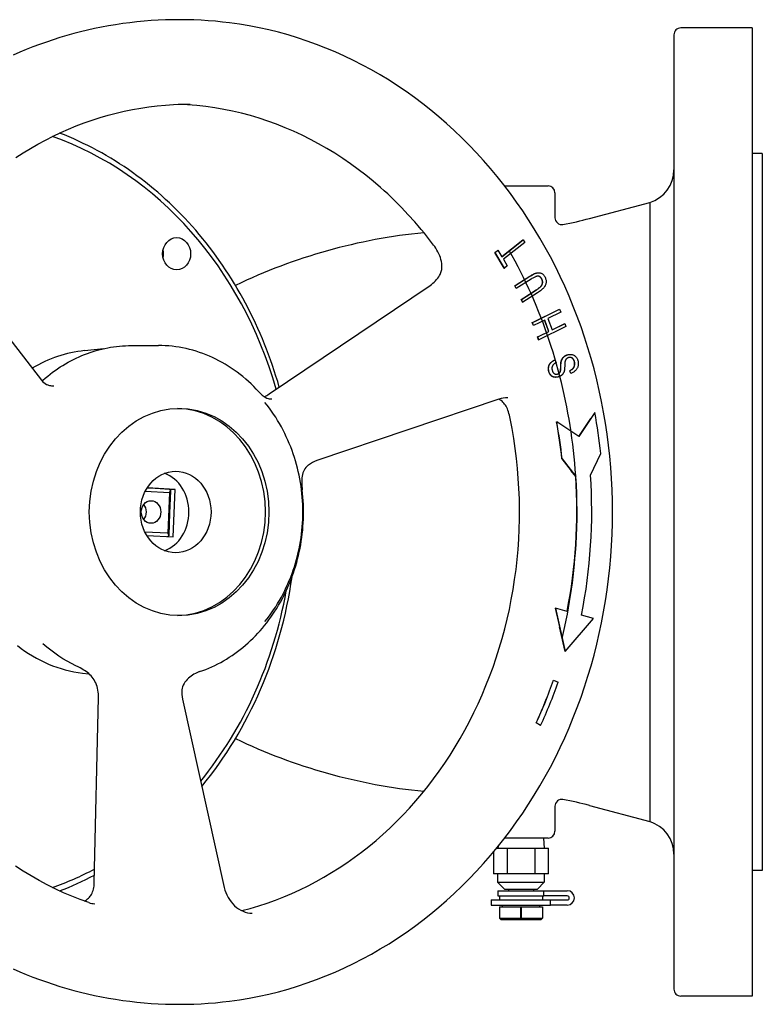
# Model space of a CAD drawing. Header units: millimetres. Extents: x 1072 to 3661, y 438 to 1500.
# Tile 15 of 19: x 1336 to 1554, y 1210 to 1500. Entities that reach past the tile are written whole.
import ezdxf

# ---------------------------------------------------------------- set-up
doc = ezdxf.new("R2010")
doc.units = ezdxf.units.MM
doc.layers.add('DETAIL', color=2, linetype='Continuous')

msp = doc.modelspace()

# ---------------------------------------------------------------- linework, layer by layer
at = {"layer": 'DETAIL'}
for p, q in [((1551.09, 1497.43), (1530.09, 1497.43)), ((1551.09, 1497.43), (1551.09, 1212.43)), ((1528.09, 1495.43), (1528.09, 1214.43)), ((1554.09, 1460.43), (1551.09, 1460.43)), ((1554.09, 1460.43), (1554.09, 1249.43)), ((1478.3, 1450.93), (1491.09, 1450.93)), ((1493.09, 1448.93), (1493.09, 1441.54)), ((1503.29, 1441.34), (1520.98, 1446.08)), ((1520.98, 1446.08), (1520.98, 1263.78)), ((1477.46, 1430.1), (1483.64, 1435.01)), ((1477.47, 1430.07), (1483.76, 1435.07)), ((1483.64, 1435.01), (1483.71, 1435.07)), ((1483.71, 1435.07), (1483.76, 1435.07)), ((1483.76, 1435.07), (1484.22, 1434.31)), ((1475.45, 1431.3), (1476.12, 1431.83)), ((1475.5, 1431.3), (1476.34, 1431.97)), ((1476.12, 1431.83), (1476.29, 1431.97)), ((1476.29, 1431.97), (1476.34, 1431.97)), ((1476.34, 1431.97), (1477.47, 1430.07)), ((1484.22, 1434.31), (1477.92, 1429.31)), ((1313.71, 1430.29), (1342.05, 1393.75)), ((1478.16, 1426.75), (1475.45, 1431.3)), ((1475.45, 1431.3), (1475.5, 1431.3)), ((1478.21, 1426.75), (1475.5, 1431.3)), ((1477.92, 1429.31), (1479.05, 1427.42)), ((1478.16, 1426.75), (1478.21, 1426.75)), ((1479.05, 1427.42), (1478.21, 1426.75)), ((1481.33, 1421.53), (1485.71, 1424.31)), ((1486.09, 1423.5), (1481.71, 1420.72)), ((1481.95, 1421.96), (1485.66, 1424.31)), ((1488.24, 1425.35), (1488.29, 1425.35)), ((1409.02, 1389.67), (1456.41, 1421.65)), ((1481.28, 1421.53), (1481.95, 1421.96)), ((1481.66, 1420.72), (1481.28, 1421.53)), ((1481.28, 1421.53), (1481.33, 1421.53)), ((1481.71, 1420.72), (1481.33, 1421.53)), ((1481.66, 1420.72), (1481.71, 1420.72)), ((1483.24, 1417.52), (1487.62, 1420.29)), ((1483.96, 1418.01), (1487.57, 1420.29)), ((1483.19, 1417.52), (1483.96, 1418.01)), ((1483.57, 1416.71), (1483.19, 1417.52)), ((1483.19, 1417.52), (1483.24, 1417.52)), ((1483.62, 1416.71), (1483.24, 1417.52)), ((1488.01, 1419.49), (1483.62, 1416.71)), ((1483.57, 1416.71), (1483.62, 1416.71)), ((1486.49, 1410.69), (1494.46, 1414.59)), ((1487.15, 1411.03), (1494.23, 1414.5)), ((1494.23, 1414.5), (1494.41, 1414.59)), ((1494.41, 1414.59), (1494.46, 1414.59)), ((1494.46, 1414.59), (1494.78, 1413.74)), ((1494.78, 1413.74), (1491.02, 1411.9)), ((1491.02, 1411.9), (1492.25, 1408.55)), ((1486.44, 1410.69), (1487.15, 1411.03)), ((1486.75, 1409.84), (1486.44, 1410.69)), ((1486.44, 1410.69), (1486.49, 1410.69)), ((1486.8, 1409.84), (1486.49, 1410.69)), ((1486.75, 1409.84), (1486.8, 1409.84)), ((1490.08, 1411.44), (1486.8, 1409.84)), ((1496.32, 1409.54), (1488.35, 1405.63)), ((1491.26, 1408.09), (1490.04, 1411.42)), ((1491.31, 1408.09), (1490.08, 1411.44)), ((1492.25, 1408.55), (1496.01, 1410.39)), ((1492.25, 1408.57), (1495.89, 1410.35)), ((1495.89, 1410.35), (1495.96, 1410.39)), ((1495.96, 1410.39), (1496.01, 1410.39)), ((1496.01, 1410.39), (1496.32, 1409.54)), ((1487.99, 1406.48), (1488.82, 1406.89)), ((1488.3, 1405.63), (1487.99, 1406.48)), ((1487.99, 1406.48), (1488.04, 1406.48)), ((1488.04, 1406.48), (1491.31, 1408.09)), ((1488.35, 1405.63), (1488.04, 1406.48)), ((1488.82, 1406.89), (1491.26, 1408.09)), ((1491.26, 1408.09), (1491.31, 1408.09)), ((1354.69, 1402.44), (1360.4, 1403.04)), ((1368.52, 1403.93), (1376.43, 1403.93)), ((1488.3, 1405.63), (1488.35, 1405.63)), ((1497.58, 1401.33), (1497.63, 1401.33)), ((1493.08, 1399.67), (1493.13, 1399.67)), ((1493.13, 1399.67), (1493.44, 1398.85)), ((1493.31, 1394.57), (1493.36, 1394.57)), ((1497.74, 1395.73), (1497.43, 1396.53)), ((1497.43, 1396.53), (1497.48, 1396.53)), ((1497.79, 1395.73), (1497.48, 1396.53)), ((1497.74, 1395.73), (1497.79, 1395.73)), ((1476.6, 1388.13), (1423.06, 1370.08)), ((1504.84, 1384.22), (1500.17, 1377.12)), ((1504.79, 1384.22), (1503.63, 1382.46)), ((1504.79, 1384.22), (1504.84, 1384.22)), ((1493.56, 1381.46), (1493.61, 1381.46)), ((1500.17, 1377.12), (1493.61, 1381.46)), ((1500.13, 1377.15), (1503.63, 1382.46)), ((1503.54, 1365.77), (1506.59, 1372.17)), ((1495.14, 1370.56), (1497.86, 1367.09)), ((1495.14, 1370.56), (1495.19, 1370.56)), ((1495.19, 1370.56), (1499.25, 1365.38)), ((1499.2, 1365.38), (1497.86, 1367.09)), ((1499.2, 1365.38), (1499.25, 1365.38)), ((1372.57, 1361.02), (1379.7, 1360.65)), ((1374.07, 1361.92), (1373.11, 1361.97)), ((1381.39, 1361.55), (1373.16, 1362.05)), ((1379.67, 1361.58), (1374.07, 1361.92)), ((1379.7, 1360.65), (1379.23, 1348.66)), ((1379.99, 1361.34), (1379.7, 1360.65)), ((1381.39, 1361.55), (1379.71, 1361.55)), ((1379.83, 1354.59), (1380.08, 1361.03)), ((1380.76, 1347.57), (1381.39, 1361.55)), ((1379.56, 1348.15), (1379.83, 1354.59)), ((1379.23, 1348.66), (1372.48, 1349.02)), ((1373.01, 1348.04), (1380.76, 1347.57)), ((1379.23, 1348.66), (1379.46, 1347.91)), ((1493.16, 1326.59), (1494.42, 1321.08)), ((1493.16, 1326.59), (1493.21, 1326.59)), ((1496.7, 1325.66), (1493.21, 1326.59)), ((1493.21, 1326.59), (1496.11, 1313.88)), ((1496.11, 1313.88), (1504.39, 1323.61)), ((1504.39, 1323.61), (1500.9, 1324.54)), ((1496.06, 1313.88), (1494.42, 1321.08)), ((1496.06, 1313.88), (1496.11, 1313.88)), ((1354.13, 1307.49), (1355.99, 1307.29)), ((1492.64, 1305.44), (1492.69, 1305.44)), ((1492.69, 1305.44), (1494.02, 1304.82)), ((1357.56, 1245.75), (1358.84, 1300.34)), ((1383.56, 1299.79), (1395.82, 1244.38)), ((1487.56, 1292.87), (1487.61, 1292.87)), ((1488.83, 1292.09), (1487.56, 1292.87)), ((1488.88, 1292.09), (1487.61, 1292.87)), ((1488.83, 1292.09), (1488.88, 1292.09)), ((1493.09, 1268.32), (1493.09, 1260.93)), ((1503.29, 1268.52), (1520.98, 1263.78)), ((1491.09, 1258.93), (1478.3, 1258.93)), ((1489.69, 1258.93), (1489.88, 1255.93)), ((1475.91, 1255.93), (1479.05, 1255.93)), ((1476.35, 1256.46), (1476.31, 1255.93)), ((1479.05, 1255.93), (1479.05, 1248.43)), ((1479.05, 1255.93), (1487.14, 1255.93)), ((1487.14, 1255.93), (1487.14, 1248.43)), ((1487.14, 1255.93), (1491.18, 1255.93)), ((1491.18, 1248.43), (1491.18, 1255.93)), ((1475.01, 1254.84), (1475.01, 1248.43)), ((1554.09, 1249.43), (1551.09, 1249.43)), ((1479.05, 1248.43), (1475.01, 1248.43)), ((1476.24, 1248.43), (1476.24, 1245.93)), ((1487.14, 1248.43), (1479.05, 1248.43)), ((1491.18, 1248.43), (1487.14, 1248.43)), ((1489.94, 1248.43), (1489.94, 1245.93)), ((1476.24, 1245.93), (1489.94, 1245.93)), ((1478.24, 1243.93), (1476.24, 1245.93)), ((1476.29, 1243.43), (1489.78, 1243.43)), ((1476.29, 1243.43), (1476.29, 1241.93)), ((1478.24, 1243.93), (1487.94, 1243.93)), ((1479.39, 1243.93), (1479.39, 1243.43)), ((1486.79, 1243.93), (1486.79, 1243.43)), ((1487.94, 1243.93), (1489.94, 1245.93)), ((1489.78, 1243.43), (1496.72, 1243.43)), ((1489.78, 1241.93), (1489.78, 1243.43)), ((1474.34, 1240.73), (1491.75, 1240.73)), ((1474.34, 1240.73), (1474.34, 1239.23)), ((1476.29, 1241.93), (1489.78, 1241.93)), ((1476.74, 1241.93), (1476.74, 1240.73)), ((1489.44, 1241.93), (1489.44, 1240.73)), ((1496.72, 1241.93), (1489.78, 1241.93)), ((1491.75, 1239.23), (1491.75, 1240.73)), ((1491.75, 1240.73), (1496.72, 1240.73)), ((1474.34, 1239.23), (1491.75, 1239.23)), ((1476.74, 1238.73), (1483.04, 1238.73)), ((1476.74, 1238.73), (1476.74, 1235.33)), ((1477.59, 1239.23), (1477.59, 1238.73)), ((1483.04, 1238.73), (1483.14, 1238.73)), ((1483.04, 1235.33), (1483.04, 1238.73)), ((1483.14, 1238.73), (1489.44, 1238.73)), ((1483.14, 1238.73), (1483.14, 1235.33)), ((1488.59, 1239.23), (1488.59, 1238.73)), ((1489.44, 1238.73), (1489.44, 1235.33)), ((1496.72, 1239.23), (1491.75, 1239.23)), ((1476.74, 1235.33), (1483.04, 1235.33)), ((1477.24, 1234.83), (1476.74, 1235.33)), ((1488.94, 1234.83), (1477.24, 1234.83)), ((1483.14, 1235.33), (1489.44, 1235.33)), ((1488.94, 1234.83), (1489.44, 1235.33)), ((1551.09, 1212.43), (1530.09, 1212.43))]:
    msp.add_line(p, q, dxfattribs=at)
at = {"layer": 'DETAIL', "flags": 128}
for points in [[(1397.38, 1498.92), (1395.29, 1499.16), (1393.2, 1499.37), (1391.1, 1499.54), (1389.01, 1499.67), (1386.9, 1499.77), (1384.8, 1499.83), (1382.7, 1499.85), (1380.6, 1499.84), (1378.5, 1499.78), (1376.4, 1499.69), (1374.3, 1499.57), (1372.2, 1499.4), (1370.11, 1499.2), (1368.02, 1498.96), (1365.93, 1498.69), (1363.86, 1498.37), (1361.78, 1498.03), (1359.72, 1497.64), (1357.66, 1497.22), (1355.6, 1496.76), (1353.56, 1496.27), (1351.52, 1495.74), (1349.5, 1495.18), (1347.48, 1494.58), (1345.48, 1493.95), (1343.48, 1493.28), (1341.5, 1492.58), (1339.53, 1491.84), (1337.58, 1491.07), (1335.63, 1490.27), (1333.7, 1489.43)], [(1397.38, 1210.94), (1400.28, 1211.34), (1403.16, 1211.82), (1406.04, 1212.38), (1408.9, 1213.01), (1411.75, 1213.72), (1414.58, 1214.5), (1417.4, 1215.36), (1420.2, 1216.29), (1422.97, 1217.29), (1425.73, 1218.36), (1428.46, 1219.51), (1431.17, 1220.72), (1433.85, 1222.01), (1436.51, 1223.37), (1439.13, 1224.8), (1441.72, 1226.29), (1444.29, 1227.85), (1446.82, 1229.48), (1449.31, 1231.17), (1451.77, 1232.93), (1454.19, 1234.75), (1456.58, 1236.64), (1458.92, 1238.58), (1461.23, 1240.59), (1463.49, 1242.65), (1465.71, 1244.77), (1467.89, 1246.95), (1470.02, 1249.18), (1472.11, 1251.47), (1474.15, 1253.81), (1476.14, 1256.2), (1478.08, 1258.65), (1479.97, 1261.14), (1481.81, 1263.68), (1483.6, 1266.27), (1485.34, 1268.9), (1487.02, 1271.58), (1488.65, 1274.3), (1490.23, 1277.05), (1491.75, 1279.85), (1493.21, 1282.69), (1494.61, 1285.56), (1495.96, 1288.47), (1497.25, 1291.42), (1498.48, 1294.39), (1499.65, 1297.4), (1500.76, 1300.43), (1501.81, 1303.49), (1502.8, 1306.58), (1503.72, 1309.69), (1504.59, 1312.83), (1505.39, 1315.99), (1506.13, 1319.16), (1506.81, 1322.35), (1507.42, 1325.57), (1507.97, 1328.79), (1508.46, 1332.03), (1508.88, 1335.28), (1509.23, 1338.54), (1509.53, 1341.81), (1509.75, 1345.08), (1509.91, 1348.36), (1510.01, 1351.64), (1510.04, 1354.93), (1510.01, 1358.21), (1509.92, 1361.5), (1509.75, 1364.78), (1509.53, 1368.05), (1509.24, 1371.32), (1508.88, 1374.58), (1508.46, 1377.83), (1507.97, 1381.07), (1507.42, 1384.29), (1506.81, 1387.5), (1506.13, 1390.7), (1505.39, 1393.87), (1504.59, 1397.03), (1503.72, 1400.16), (1502.8, 1403.28), (1501.81, 1406.36), (1500.76, 1409.43), (1499.65, 1412.46), (1498.48, 1415.47), (1497.25, 1418.44), (1495.96, 1421.38), (1494.61, 1424.29), (1493.21, 1427.17), (1491.74, 1430), (1490.22, 1432.8), (1488.65, 1435.56), (1487.02, 1438.28), (1485.34, 1440.96), (1483.6, 1443.59), (1481.81, 1446.18), (1479.97, 1448.72), (1478.08, 1451.21), (1476.14, 1453.65), (1474.15, 1456.05), (1472.11, 1458.39), (1470.02, 1460.68), (1467.89, 1462.91), (1465.71, 1465.09), (1463.49, 1467.21), (1461.23, 1469.27), (1458.92, 1471.28), (1456.58, 1473.22), (1454.19, 1475.1), (1451.77, 1476.93), (1449.31, 1478.68), (1446.82, 1480.38), (1444.29, 1482.01), (1441.72, 1483.57), (1439.13, 1485.06), (1436.51, 1486.49), (1433.85, 1487.85), (1431.17, 1489.13), (1428.46, 1490.35), (1425.73, 1491.5), (1422.97, 1492.57), (1420.2, 1493.57), (1417.4, 1494.5), (1414.58, 1495.36), (1411.75, 1496.14), (1408.9, 1496.85), (1406.04, 1497.48), (1403.16, 1498.03), (1400.28, 1498.51), (1397.38, 1498.92)], [(1334.49, 1459.28), (1336.63, 1460.65), (1338.79, 1461.97), (1340.98, 1463.22), (1343.2, 1464.41), (1345.43, 1465.54), (1347.69, 1466.61), (1349.97, 1467.61), (1352.27, 1468.56), (1354.59, 1469.44), (1356.92, 1470.26), (1359.28, 1471.01), (1361.64, 1471.7), (1364.02, 1472.33), (1366.41, 1472.89), (1368.81, 1473.38), (1371.22, 1473.81), (1373.64, 1474.18), (1376.06, 1474.48), (1378.49, 1474.71), (1380.92, 1474.87), (1383.36, 1474.97), (1385.8, 1475.01)], [(1457.37, 1433.51), (1456.49, 1434.68), (1455.59, 1435.83), (1454.69, 1436.97), (1453.76, 1438.09), (1452.83, 1439.2), (1451.89, 1440.3), (1449.96, 1442.45), (1447.99, 1444.54), (1446.98, 1445.57), (1445.97, 1446.57), (1444.94, 1447.57), (1443.9, 1448.54), (1442.85, 1449.51), (1441.8, 1450.45), (1439.65, 1452.3), (1437.46, 1454.08), (1435.23, 1455.79), (1432.97, 1457.43), (1430.67, 1459.01), (1428.34, 1460.52), (1425.97, 1461.96), (1423.57, 1463.32), (1421.15, 1464.62), (1418.7, 1465.84), (1416.22, 1466.99), (1413.71, 1468.06), (1411.19, 1469.06), (1408.64, 1469.98), (1406.07, 1470.83), (1403.49, 1471.6), (1400.89, 1472.29), (1398.27, 1472.91), (1395.64, 1473.44), (1393, 1473.9), (1390.36, 1474.28), (1387.7, 1474.58), (1385.04, 1474.8), (1382.38, 1474.94)], [(1412, 1391.68), (1411.53, 1393.3), (1411.03, 1394.91), (1410.52, 1396.51), (1409.98, 1398.1), (1409.43, 1399.68), (1408.86, 1401.26), (1408.26, 1402.82), (1407.65, 1404.37), (1407.02, 1405.92), (1406.36, 1407.45), (1405.69, 1408.97), (1405, 1410.48), (1404.29, 1411.98), (1403.56, 1413.47), (1402.82, 1414.94), (1402.05, 1416.41), (1401.27, 1417.86), (1400.46, 1419.29), (1399.64, 1420.71), (1398.81, 1422.12), (1397.95, 1423.52), (1397.08, 1424.9), (1396.19, 1426.26), (1395.28, 1427.62), (1394.35, 1428.95), (1393.41, 1430.27), (1392.45, 1431.57), (1391.48, 1432.86), (1390.49, 1434.13), (1389.48, 1435.39), (1388.46, 1436.63), (1387.42, 1437.85), (1386.36, 1439.05), (1385.29, 1440.23), (1384.21, 1441.4), (1383.11, 1442.55), (1382, 1443.68), (1380.87, 1444.8), (1379.73, 1445.89), (1378.57, 1446.96), (1377.4, 1448.02), (1376.22, 1449.05), (1375.03, 1450.07), (1373.82, 1451.07), (1372.6, 1452.04), (1371.37, 1453), (1370.12, 1453.93), (1368.86, 1454.84), (1367.6, 1455.74), (1366.32, 1456.61), (1365.03, 1457.46), (1363.73, 1458.28), (1362.41, 1459.09), (1361.09, 1459.87), (1359.76, 1460.63), (1358.42, 1461.37), (1357.07, 1462.09), (1355.71, 1462.78), (1354.34, 1463.45), (1352.96, 1464.1), (1351.58, 1464.73), (1350.19, 1465.33), (1348.79, 1465.91), (1347.38, 1466.46)], [(1459.17, 1424.57), (1459.31, 1424.84), (1459.45, 1425.11), (1459.56, 1425.4), (1459.65, 1425.68), (1459.78, 1426.27), (1459.85, 1426.86), (1459.86, 1427.46), (1459.81, 1428.05), (1459.71, 1428.64), (1459.57, 1429.22), (1459.39, 1429.8), (1459.18, 1430.37), (1458.93, 1430.93), (1458.65, 1431.49), (1458.36, 1432.03), (1458.04, 1432.55), (1457.71, 1433.04), (1457.37, 1433.51)], [(1495.2, 1317.66), (1495.61, 1319.46), (1496.01, 1321.26), (1496.39, 1323.08), (1496.74, 1324.89), (1497.08, 1326.71), (1497.39, 1328.54), (1497.68, 1330.37), (1497.96, 1332.21), (1498.21, 1334.05), (1498.44, 1335.89), (1498.64, 1337.73), (1498.83, 1339.58), (1498.99, 1341.44), (1499.14, 1343.29), (1499.26, 1345.15), (1499.36, 1347.01), (1499.44, 1348.87), (1499.5, 1350.73), (1499.54, 1352.59), (1499.56, 1354.45), (1499.55, 1356.31), (1499.53, 1358.18), (1499.48, 1360.04), (1499.41, 1361.9), (1499.32, 1363.76), (1499.21, 1365.62), (1499.07, 1367.47), (1498.92, 1369.32), (1498.74, 1371.18), (1498.55, 1373.02), (1498.33, 1374.87), (1498.09, 1376.71), (1497.83, 1378.55), (1497.54, 1380.38), (1497.24, 1382.21), (1496.92, 1384.03), (1496.57, 1385.85), (1496.2, 1387.67), (1495.82, 1389.47), (1495.41, 1391.27), (1494.98, 1393.07), (1494.53, 1394.86), (1494.06, 1396.64), (1493.58, 1398.41), (1493.07, 1400.18), (1492.54, 1401.94), (1491.99, 1403.69), (1491.42, 1405.43), (1490.83, 1407.16), (1490.22, 1408.88), (1489.59, 1410.59), (1488.94, 1412.3), (1488.27, 1413.99), (1487.58, 1415.67), (1486.88, 1417.34), (1486.15, 1419.01), (1485.4, 1420.65), (1484.64, 1422.29), (1483.86, 1423.92), (1483.06, 1425.53), (1482.24, 1427.13), (1481.4, 1428.72), (1480.54, 1430.3), (1479.67, 1431.86)], [(1456.41, 1421.65), (1456.82, 1421.94), (1457.21, 1422.26), (1457.58, 1422.6), (1457.94, 1422.96), (1458.28, 1423.33), (1458.6, 1423.73), (1458.89, 1424.14), (1459.17, 1424.57)], [(1485.66, 1424.31), (1485.8, 1424.4), (1485.93, 1424.48), (1486.06, 1424.56), (1486.19, 1424.63), (1486.32, 1424.7), (1486.44, 1424.77), (1486.56, 1424.83), (1486.68, 1424.89), (1486.79, 1424.95), (1486.9, 1425), (1487.01, 1425.05), (1487.12, 1425.09), (1487.22, 1425.13), (1487.32, 1425.17), (1487.42, 1425.2), (1487.52, 1425.23), (1487.61, 1425.26), (1487.7, 1425.28), (1487.79, 1425.3), (1487.88, 1425.32), (1487.97, 1425.33), (1488.06, 1425.34), (1488.15, 1425.35), (1488.24, 1425.35)], [(1485.71, 1424.31), (1485.99, 1424.49), (1486.26, 1424.64), (1486.52, 1424.79), (1486.77, 1424.91), (1487, 1425.02), (1487.22, 1425.11), (1487.43, 1425.19), (1487.63, 1425.25), (1487.82, 1425.3), (1488.01, 1425.33), (1488.2, 1425.35), (1488.38, 1425.35), (1488.56, 1425.33), (1488.74, 1425.3), (1488.91, 1425.25), (1489.08, 1425.19), (1489.25, 1425.11), (1489.41, 1425.02), (1489.56, 1424.9), (1489.7, 1424.76), (1489.83, 1424.61), (1489.96, 1424.43), (1490.08, 1424.24), (1490.19, 1424.03)], [(1489.31, 1423.38), (1489.24, 1423.53), (1489.16, 1423.66), (1489.08, 1423.78), (1489, 1423.89), (1488.91, 1423.99), (1488.82, 1424.07), (1488.73, 1424.14), (1488.63, 1424.21), (1488.53, 1424.26), (1488.42, 1424.3), (1488.31, 1424.32), (1488.2, 1424.34), (1488.08, 1424.34), (1487.95, 1424.33), (1487.81, 1424.31), (1487.66, 1424.28), (1487.5, 1424.23), (1487.33, 1424.16), (1487.15, 1424.09), (1486.96, 1423.99), (1486.76, 1423.89), (1486.55, 1423.77), (1486.32, 1423.64), (1486.09, 1423.5)], [(1487.57, 1420.29), (1487.8, 1420.45), (1488.02, 1420.59), (1488.22, 1420.74), (1488.4, 1420.87), (1488.57, 1421), (1488.71, 1421.13), (1488.84, 1421.25), (1488.95, 1421.36), (1489.04, 1421.48), (1489.13, 1421.59), (1489.2, 1421.71), (1489.27, 1421.83), (1489.32, 1421.95), (1489.37, 1422.08), (1489.4, 1422.2), (1489.43, 1422.33), (1489.44, 1422.46), (1489.45, 1422.6), (1489.44, 1422.73), (1489.43, 1422.86), (1489.4, 1422.99), (1489.37, 1423.12), (1489.32, 1423.25), (1489.26, 1423.38)], [(1487.62, 1420.29), (1487.85, 1420.45), (1488.07, 1420.59), (1488.27, 1420.74), (1488.45, 1420.87), (1488.62, 1421), (1488.76, 1421.13), (1488.89, 1421.25), (1489, 1421.36), (1489.09, 1421.48), (1489.18, 1421.59), (1489.25, 1421.71), (1489.32, 1421.83), (1489.37, 1421.95), (1489.42, 1422.08), (1489.45, 1422.2), (1489.48, 1422.33), (1489.49, 1422.46), (1489.5, 1422.6), (1489.49, 1422.73), (1489.48, 1422.86), (1489.45, 1422.99), (1489.42, 1423.12), (1489.37, 1423.25), (1489.31, 1423.38)], [(1490.19, 1424.03), (1490.28, 1423.81), (1490.36, 1423.6), (1490.42, 1423.39), (1490.47, 1423.18), (1490.5, 1422.98), (1490.51, 1422.78), (1490.51, 1422.58), (1490.49, 1422.38), (1490.46, 1422.19), (1490.41, 1422), (1490.34, 1421.81), (1490.26, 1421.63), (1490.17, 1421.45), (1490.06, 1421.27), (1489.94, 1421.1), (1489.8, 1420.93), (1489.64, 1420.76), (1489.47, 1420.58), (1489.27, 1420.41), (1489.06, 1420.23), (1488.82, 1420.05), (1488.57, 1419.86), (1488.3, 1419.68), (1488.01, 1419.49)], [(1489.26, 1423.38), (1489.22, 1423.46), (1489.18, 1423.53), (1489.14, 1423.6), (1489.1, 1423.67), (1489.06, 1423.73), (1489.02, 1423.8), (1488.98, 1423.85), (1488.93, 1423.91), (1488.89, 1423.96), (1488.84, 1424.01), (1488.79, 1424.05), (1488.74, 1424.09), (1488.69, 1424.13), (1488.64, 1424.17), (1488.59, 1424.2), (1488.54, 1424.23), (1488.49, 1424.25), (1488.43, 1424.28), (1488.38, 1424.3), (1488.32, 1424.31), (1488.26, 1424.32), (1488.21, 1424.33), (1488.15, 1424.34), (1488.08, 1424.34)], [(1342.45, 1393.75), (1343.15, 1394.35), (1343.86, 1394.94), (1344.58, 1395.51), (1345.31, 1396.06), (1346.04, 1396.6), (1346.79, 1397.12), (1347.55, 1397.62), (1348.31, 1398.1), (1349.09, 1398.57), (1349.87, 1399.02), (1350.66, 1399.44), (1351.46, 1399.86), (1352.27, 1400.25), (1353.08, 1400.62), (1353.9, 1400.97), (1354.73, 1401.31), (1355.56, 1401.62), (1356.4, 1401.92), (1357.24, 1402.19), (1358.09, 1402.45), (1358.94, 1402.68), (1359.8, 1402.9), (1360.66, 1403.09), (1361.53, 1403.27), (1362.39, 1403.42), (1363.26, 1403.56), (1364.13, 1403.67), (1365.01, 1403.76), (1365.88, 1403.84), (1366.76, 1403.89), (1367.64, 1403.92), (1368.52, 1403.93)], [(1405.99, 1390.3), (1405.24, 1391.1), (1404.49, 1391.87), (1403.71, 1392.63), (1402.92, 1393.36), (1402.12, 1394.08), (1401.3, 1394.77), (1400.46, 1395.44), (1399.62, 1396.08), (1398.75, 1396.7), (1397.88, 1397.3), (1396.99, 1397.88), (1396.09, 1398.43), (1395.18, 1398.95), (1394.26, 1399.45), (1393.33, 1399.93), (1392.39, 1400.38), (1391.44, 1400.81), (1390.48, 1401.2), (1389.51, 1401.58), (1388.53, 1401.92), (1387.55, 1402.24), (1386.56, 1402.53), (1385.56, 1402.8), (1384.56, 1403.03), (1383.56, 1403.24), (1382.55, 1403.42), (1381.53, 1403.58), (1380.51, 1403.7), (1379.5, 1403.8), (1378.47, 1403.87), (1377.45, 1403.91), (1376.43, 1403.93)], [(1354.69, 1402.44), (1353.69, 1402.32), (1352.69, 1402.17), (1351.69, 1401.99), (1350.7, 1401.79), (1349.71, 1401.56), (1348.73, 1401.3), (1347.75, 1401.02), (1346.78, 1400.7), (1345.82, 1400.37), (1344.86, 1400), (1343.91, 1399.61), (1342.98, 1399.19), (1342.05, 1398.75), (1341.13, 1398.28), (1340.22, 1397.79), (1339.32, 1397.27)], [(1494.93, 1399.29), (1494.96, 1399.41), (1494.99, 1399.52), (1495.03, 1399.63), (1495.07, 1399.74), (1495.12, 1399.84), (1495.17, 1399.94), (1495.22, 1400.04), (1495.28, 1400.13), (1495.34, 1400.22), (1495.4, 1400.3), (1495.47, 1400.38), (1495.54, 1400.46), (1495.61, 1400.54), (1495.69, 1400.61), (1495.77, 1400.68), (1495.85, 1400.74), (1495.94, 1400.81), (1496.03, 1400.87), (1496.12, 1400.92), (1496.22, 1400.98), (1496.32, 1401.03), (1496.42, 1401.07), (1496.53, 1401.12), (1496.64, 1401.16)], [(1494.98, 1399.29), (1495.01, 1399.41), (1495.04, 1399.52), (1495.08, 1399.63), (1495.12, 1399.74), (1495.17, 1399.84), (1495.22, 1399.94), (1495.27, 1400.04), (1495.33, 1400.13), (1495.39, 1400.22), (1495.45, 1400.3), (1495.52, 1400.38), (1495.59, 1400.46), (1495.66, 1400.54), (1495.74, 1400.61), (1495.82, 1400.68), (1495.9, 1400.74), (1495.99, 1400.81), (1496.08, 1400.87), (1496.17, 1400.92), (1496.27, 1400.98), (1496.37, 1401.03), (1496.47, 1401.07), (1496.58, 1401.12), (1496.69, 1401.16)], [(1497.01, 1400.34), (1496.95, 1400.32), (1496.88, 1400.29), (1496.82, 1400.26), (1496.77, 1400.23), (1496.71, 1400.2), (1496.66, 1400.16), (1496.6, 1400.13), (1496.55, 1400.09), (1496.51, 1400.05), (1496.46, 1400.01), (1496.42, 1399.96), (1496.38, 1399.92), (1496.34, 1399.87), (1496.3, 1399.81), (1496.27, 1399.76), (1496.23, 1399.7), (1496.2, 1399.64), (1496.18, 1399.58), (1496.15, 1399.51), (1496.13, 1399.44), (1496.1, 1399.37), (1496.09, 1399.3), (1496.07, 1399.22), (1496.05, 1399.14)], [(1496.64, 1401.16), (1496.68, 1401.17), (1496.71, 1401.19), (1496.75, 1401.2), (1496.79, 1401.21), (1496.83, 1401.22), (1496.87, 1401.23), (1496.91, 1401.24), (1496.95, 1401.25), (1496.99, 1401.26), (1497.03, 1401.27), (1497.07, 1401.28), (1497.11, 1401.28), (1497.15, 1401.29), (1497.18, 1401.3), (1497.22, 1401.3), (1497.26, 1401.31), (1497.3, 1401.31), (1497.34, 1401.32), (1497.38, 1401.32), (1497.42, 1401.32), (1497.46, 1401.32), (1497.5, 1401.33), (1497.54, 1401.33), (1497.58, 1401.33)], [(1496.69, 1401.16), (1496.85, 1401.21), (1497.02, 1401.26), (1497.18, 1401.29), (1497.35, 1401.31), (1497.52, 1401.32), (1497.68, 1401.33), (1497.85, 1401.32), (1498.01, 1401.3), (1498.18, 1401.27), (1498.33, 1401.23), (1498.49, 1401.18), (1498.63, 1401.11), (1498.77, 1401.04), (1498.91, 1400.95), (1499.03, 1400.85), (1499.16, 1400.75), (1499.27, 1400.63), (1499.38, 1400.5), (1499.48, 1400.37), (1499.56, 1400.23), (1499.64, 1400.08), (1499.71, 1399.92), (1499.77, 1399.75), (1499.83, 1399.58)], [(1498.86, 1399.19), (1498.82, 1399.31), (1498.78, 1399.43), (1498.74, 1399.54), (1498.69, 1399.65), (1498.63, 1399.75), (1498.57, 1399.84), (1498.5, 1399.93), (1498.43, 1400.01), (1498.36, 1400.09), (1498.28, 1400.16), (1498.21, 1400.22), (1498.12, 1400.27), (1498.04, 1400.32), (1497.95, 1400.35), (1497.86, 1400.38), (1497.77, 1400.41), (1497.68, 1400.42), (1497.58, 1400.43), (1497.49, 1400.43), (1497.39, 1400.43), (1497.3, 1400.41), (1497.2, 1400.4), (1497.11, 1400.37), (1497.01, 1400.34)], [(1498.81, 1399.19), (1498.78, 1399.29), (1498.75, 1399.38), (1498.72, 1399.47), (1498.68, 1399.55), (1498.64, 1399.63), (1498.6, 1399.71), (1498.56, 1399.79), (1498.51, 1399.86), (1498.46, 1399.92), (1498.4, 1399.99), (1498.35, 1400.05), (1498.29, 1400.11), (1498.23, 1400.16), (1498.17, 1400.21), (1498.11, 1400.25), (1498.04, 1400.29), (1497.98, 1400.32), (1497.91, 1400.35), (1497.84, 1400.37), (1497.77, 1400.39), (1497.7, 1400.41), (1497.63, 1400.42), (1497.56, 1400.43), (1497.48, 1400.43)], [(1491.29, 1396.27), (1491.26, 1396.38), (1491.23, 1396.49), (1491.21, 1396.6), (1491.2, 1396.71), (1491.19, 1396.82), (1491.18, 1396.93), (1491.17, 1397.03), (1491.17, 1397.14), (1491.17, 1397.24), (1491.18, 1397.35), (1491.19, 1397.45), (1491.21, 1397.55), (1491.22, 1397.65), (1491.25, 1397.76), (1491.27, 1397.85), (1491.3, 1397.95), (1491.34, 1398.05), (1491.38, 1398.14), (1491.42, 1398.23), (1491.46, 1398.32), (1491.51, 1398.41), (1491.57, 1398.5), (1491.63, 1398.58), (1491.69, 1398.66)], [(1491.34, 1396.27), (1491.29, 1396.45), (1491.26, 1396.64), (1491.24, 1396.82), (1491.22, 1396.99), (1491.22, 1397.17), (1491.23, 1397.34), (1491.25, 1397.52), (1491.28, 1397.69), (1491.32, 1397.85), (1491.38, 1398.01), (1491.44, 1398.17), (1491.51, 1398.32), (1491.6, 1398.47), (1491.69, 1398.61), (1491.8, 1398.74), (1491.92, 1398.87), (1492.05, 1399), (1492.18, 1399.11), (1492.32, 1399.22), (1492.47, 1399.33), (1492.63, 1399.42), (1492.79, 1399.51), (1492.96, 1399.59), (1493.13, 1399.67)], [(1491.69, 1398.66), (1491.73, 1398.72), (1491.78, 1398.77), (1491.82, 1398.82), (1491.87, 1398.88), (1491.92, 1398.93), (1491.97, 1398.97), (1492.03, 1399.02), (1492.08, 1399.07), (1492.13, 1399.12), (1492.19, 1399.16), (1492.25, 1399.2), (1492.3, 1399.25), (1492.36, 1399.29), (1492.42, 1399.33), (1492.48, 1399.37), (1492.55, 1399.4), (1492.61, 1399.44), (1492.67, 1399.48), (1492.74, 1399.51), (1492.81, 1399.54), (1492.87, 1399.58), (1492.94, 1399.61), (1493.01, 1399.64), (1493.08, 1399.67)], [(1493.44, 1398.85), (1493.32, 1398.79), (1493.2, 1398.73), (1493.09, 1398.66), (1492.98, 1398.6), (1492.88, 1398.53), (1492.79, 1398.45), (1492.71, 1398.38), (1492.63, 1398.3), (1492.55, 1398.22), (1492.49, 1398.14), (1492.43, 1398.05), (1492.38, 1397.96), (1492.33, 1397.87), (1492.29, 1397.78), (1492.26, 1397.68), (1492.24, 1397.58), (1492.22, 1397.47), (1492.21, 1397.36), (1492.21, 1397.25), (1492.21, 1397.14), (1492.22, 1397.02), (1492.24, 1396.9), (1492.26, 1396.78), (1492.29, 1396.65)], [(1494.56, 1396.08), (1494.6, 1396.15), (1494.63, 1396.23), (1494.66, 1396.31), (1494.68, 1396.41), (1494.71, 1396.53), (1494.73, 1396.65), (1494.75, 1396.78), (1494.76, 1396.93), (1494.77, 1397.09), (1494.78, 1397.25), (1494.79, 1397.43), (1494.79, 1397.63), (1494.79, 1397.82), (1494.8, 1398), (1494.81, 1398.18), (1494.81, 1398.34), (1494.82, 1398.49), (1494.83, 1398.64), (1494.84, 1398.77), (1494.86, 1398.89), (1494.87, 1399.01), (1494.89, 1399.11), (1494.91, 1399.21), (1494.93, 1399.29)], [(1494.61, 1396.08), (1494.65, 1396.15), (1494.68, 1396.23), (1494.71, 1396.31), (1494.73, 1396.41), (1494.76, 1396.53), (1494.78, 1396.65), (1494.8, 1396.78), (1494.81, 1396.93), (1494.82, 1397.09), (1494.83, 1397.25), (1494.84, 1397.43), (1494.84, 1397.63), (1494.84, 1397.82), (1494.85, 1398), (1494.86, 1398.18), (1494.86, 1398.34), (1494.87, 1398.49), (1494.88, 1398.64), (1494.89, 1398.77), (1494.91, 1398.89), (1494.92, 1399.01), (1494.94, 1399.11), (1494.96, 1399.21), (1494.98, 1399.29)], [(1496.05, 1399.14), (1496.04, 1399.08), (1496.03, 1399.01), (1496.03, 1398.94), (1496.02, 1398.85), (1496.01, 1398.75), (1496, 1398.64), (1495.99, 1398.53), (1495.99, 1398.4), (1495.98, 1398.27), (1495.98, 1398.12), (1495.97, 1397.97), (1495.97, 1397.8), (1495.96, 1397.64), (1495.95, 1397.48), (1495.95, 1397.33), (1495.93, 1397.18), (1495.92, 1397.05), (1495.91, 1396.92), (1495.89, 1396.8), (1495.88, 1396.69), (1495.86, 1396.59), (1495.84, 1396.49), (1495.82, 1396.4), (1495.79, 1396.32)], [(1497.43, 1396.53), (1497.58, 1396.61), (1497.71, 1396.68), (1497.85, 1396.76), (1497.97, 1396.83), (1498.08, 1396.92), (1498.19, 1397), (1498.29, 1397.08), (1498.38, 1397.17), (1498.46, 1397.26), (1498.53, 1397.36), (1498.6, 1397.47), (1498.66, 1397.58), (1498.72, 1397.69), (1498.76, 1397.81), (1498.8, 1397.94), (1498.84, 1398.07), (1498.87, 1398.21), (1498.88, 1398.35), (1498.89, 1398.48), (1498.89, 1398.62), (1498.89, 1398.76), (1498.87, 1398.91), (1498.84, 1399.05), (1498.81, 1399.19)], [(1497.48, 1396.53), (1497.63, 1396.61), (1497.76, 1396.68), (1497.9, 1396.76), (1498.02, 1396.83), (1498.13, 1396.92), (1498.24, 1397), (1498.34, 1397.08), (1498.43, 1397.17), (1498.51, 1397.26), (1498.58, 1397.36), (1498.65, 1397.47), (1498.71, 1397.58), (1498.77, 1397.69), (1498.81, 1397.81), (1498.85, 1397.94), (1498.89, 1398.07), (1498.92, 1398.21), (1498.93, 1398.35), (1498.94, 1398.48), (1498.94, 1398.62), (1498.94, 1398.76), (1498.92, 1398.91), (1498.89, 1399.05), (1498.86, 1399.19)], [(1499.83, 1399.58), (1499.88, 1399.35), (1499.92, 1399.13), (1499.95, 1398.92), (1499.97, 1398.71), (1499.97, 1398.51), (1499.96, 1398.31), (1499.94, 1398.12), (1499.91, 1397.94), (1499.86, 1397.76), (1499.8, 1397.58), (1499.73, 1397.41), (1499.64, 1397.25), (1499.55, 1397.08), (1499.44, 1396.93), (1499.31, 1396.78), (1499.18, 1396.63), (1499.03, 1396.49), (1498.88, 1396.35), (1498.72, 1396.23), (1498.55, 1396.11), (1498.37, 1396.01), (1498.19, 1395.9), (1497.99, 1395.81), (1497.79, 1395.73)], [(1492.9, 1394.61), (1492.8, 1394.63), (1492.7, 1394.66), (1492.61, 1394.68), (1492.52, 1394.72), (1492.43, 1394.76), (1492.35, 1394.8), (1492.26, 1394.85), (1492.18, 1394.9), (1492.1, 1394.96), (1492.03, 1395.02), (1491.95, 1395.09), (1491.88, 1395.16), (1491.81, 1395.24), (1491.75, 1395.32), (1491.69, 1395.4), (1491.63, 1395.48), (1491.58, 1395.57), (1491.52, 1395.66), (1491.48, 1395.75), (1491.43, 1395.85), (1491.39, 1395.95), (1491.35, 1396.05), (1491.32, 1396.16), (1491.29, 1396.27)], [(1494.25, 1394.73), (1494.09, 1394.68), (1493.93, 1394.64), (1493.78, 1394.61), (1493.62, 1394.59), (1493.47, 1394.58), (1493.31, 1394.58), (1493.15, 1394.58), (1493, 1394.6), (1492.85, 1394.63), (1492.7, 1394.67), (1492.56, 1394.72), (1492.43, 1394.78), (1492.3, 1394.86), (1492.18, 1394.94), (1492.06, 1395.04), (1491.95, 1395.14), (1491.85, 1395.26), (1491.75, 1395.38), (1491.66, 1395.51), (1491.58, 1395.65), (1491.51, 1395.79), (1491.44, 1395.95), (1491.39, 1396.1), (1491.34, 1396.27)], [(1492.29, 1396.65), (1492.33, 1396.52), (1492.37, 1396.4), (1492.41, 1396.29), (1492.46, 1396.18), (1492.51, 1396.08), (1492.57, 1395.99), (1492.63, 1395.91), (1492.69, 1395.83), (1492.75, 1395.77), (1492.82, 1395.71), (1492.89, 1395.66), (1492.97, 1395.61), (1493.05, 1395.58), (1493.13, 1395.55), (1493.21, 1395.52), (1493.29, 1395.5), (1493.37, 1395.49), (1493.45, 1395.48), (1493.53, 1395.48), (1493.61, 1395.48), (1493.69, 1395.49), (1493.78, 1395.51), (1493.86, 1395.53), (1493.95, 1395.56)], [(1493.31, 1394.57), (1493.3, 1394.57), (1493.28, 1394.57), (1493.26, 1394.58), (1493.24, 1394.58), (1493.23, 1394.58), (1493.21, 1394.58), (1493.19, 1394.58), (1493.18, 1394.58), (1493.16, 1394.58), (1493.14, 1394.58), (1493.12, 1394.58), (1493.11, 1394.58), (1493.09, 1394.59), (1493.07, 1394.59), (1493.05, 1394.59), (1493.04, 1394.59), (1493.02, 1394.59), (1493, 1394.59), (1492.99, 1394.6), (1492.97, 1394.6), (1492.95, 1394.6), (1492.93, 1394.6), (1492.92, 1394.61), (1492.9, 1394.61)], [(1493.48, 1395.48), (1493.5, 1395.48), (1493.52, 1395.48), (1493.54, 1395.48), (1493.55, 1395.48), (1493.57, 1395.48), (1493.59, 1395.49), (1493.6, 1395.49), (1493.62, 1395.49), (1493.64, 1395.49), (1493.65, 1395.5), (1493.67, 1395.5), (1493.69, 1395.5), (1493.71, 1395.5), (1493.72, 1395.51), (1493.74, 1395.51), (1493.76, 1395.52), (1493.77, 1395.52), (1493.79, 1395.53), (1493.81, 1395.53), (1493.83, 1395.54), (1493.84, 1395.54), (1493.86, 1395.55), (1493.88, 1395.55), (1493.9, 1395.56)], [(1493.9, 1395.56), (1493.93, 1395.57), (1493.97, 1395.59), (1494, 1395.6), (1494.04, 1395.62), (1494.07, 1395.63), (1494.1, 1395.65), (1494.14, 1395.67), (1494.17, 1395.69), (1494.2, 1395.71), (1494.23, 1395.73), (1494.26, 1395.75), (1494.29, 1395.77), (1494.31, 1395.79), (1494.34, 1395.82), (1494.37, 1395.84), (1494.39, 1395.86), (1494.42, 1395.89), (1494.44, 1395.91), (1494.46, 1395.94), (1494.48, 1395.97), (1494.5, 1396), (1494.52, 1396.03), (1494.54, 1396.05), (1494.56, 1396.08)], [(1493.95, 1395.56), (1493.98, 1395.57), (1494.02, 1395.59), (1494.05, 1395.6), (1494.09, 1395.62), (1494.12, 1395.63), (1494.15, 1395.65), (1494.19, 1395.67), (1494.22, 1395.69), (1494.25, 1395.71), (1494.28, 1395.73), (1494.31, 1395.75), (1494.34, 1395.77), (1494.36, 1395.79), (1494.39, 1395.82), (1494.42, 1395.84), (1494.44, 1395.86), (1494.47, 1395.89), (1494.49, 1395.91), (1494.51, 1395.94), (1494.53, 1395.97), (1494.55, 1396), (1494.57, 1396.03), (1494.59, 1396.05), (1494.61, 1396.08)], [(1495.79, 1396.32), (1495.76, 1396.23), (1495.73, 1396.13), (1495.69, 1396.04), (1495.65, 1395.95), (1495.6, 1395.86), (1495.56, 1395.78), (1495.51, 1395.7), (1495.46, 1395.62), (1495.4, 1395.55), (1495.34, 1395.47), (1495.28, 1395.4), (1495.21, 1395.33), (1495.15, 1395.27), (1495.08, 1395.21), (1495.01, 1395.15), (1494.93, 1395.09), (1494.85, 1395.04), (1494.77, 1394.99), (1494.69, 1394.94), (1494.61, 1394.89), (1494.52, 1394.85), (1494.43, 1394.81), (1494.34, 1394.77), (1494.25, 1394.73)], [(1342.05, 1393.75), (1342.38, 1393.36), (1342.73, 1393.02), (1343.1, 1392.74), (1343.48, 1392.5)], [(1343.48, 1392.5), (1343.66, 1392.42), (1343.88, 1392.33), (1344.13, 1392.25), (1344.4, 1392.19), (1344.69, 1392.13), (1345, 1392.09), (1345.32, 1392.07), (1345.65, 1392.06)], [(1405.99, 1390.3), (1406.24, 1390.03), (1406.49, 1389.78), (1406.73, 1389.55), (1406.97, 1389.33), (1407.21, 1389.14), (1407.44, 1388.97), (1407.66, 1388.82), (1407.88, 1388.69), (1408.32, 1388.47), (1408.76, 1388.32), (1408.99, 1388.27), (1409.24, 1388.23), (1409.5, 1388.2), (1409.78, 1388.2)], [(1407.57, 1388.88), (1407.95, 1389.05), (1408.31, 1389.24), (1408.67, 1389.45), (1409.02, 1389.67)], [(1479.24, 1388.56), (1478.58, 1388.53), (1477.91, 1388.45), (1477.25, 1388.31), (1476.6, 1388.13)], [(1407.77, 1322.66), (1408.44, 1323.51), (1409.1, 1324.37), (1409.73, 1325.25), (1410.34, 1326.14), (1410.94, 1327.05), (1411.51, 1327.97), (1412.06, 1328.91), (1412.6, 1329.85), (1413.11, 1330.81), (1413.6, 1331.78), (1414.07, 1332.76), (1414.52, 1333.75), (1414.95, 1334.75), (1415.35, 1335.76), (1415.74, 1336.78), (1416.1, 1337.8), (1416.44, 1338.83), (1416.76, 1339.87), (1417.06, 1340.92), (1417.34, 1341.98), (1417.59, 1343.03), (1417.82, 1344.1), (1418.03, 1345.17), (1418.22, 1346.24), (1418.39, 1347.32), (1418.53, 1348.4), (1418.65, 1349.48), (1418.75, 1350.57), (1418.83, 1351.66), (1418.89, 1352.75), (1418.92, 1353.84), (1418.93, 1354.93), (1418.92, 1356.02), (1418.89, 1357.11), (1418.83, 1358.2), (1418.75, 1359.29), (1418.65, 1360.37), (1418.53, 1361.46), (1418.39, 1362.54), (1418.22, 1363.62), (1418.03, 1364.69), (1417.82, 1365.76), (1417.59, 1366.82), (1417.34, 1367.88), (1417.06, 1368.94), (1416.76, 1369.98), (1416.44, 1371.02), (1416.1, 1372.06), (1415.74, 1373.08), (1415.35, 1374.1), (1414.95, 1375.11), (1414.52, 1376.11), (1414.07, 1377.1), (1413.6, 1378.08), (1413.11, 1379.05), (1412.6, 1380), (1412.06, 1380.95), (1411.51, 1381.88), (1410.94, 1382.81), (1410.34, 1383.71), (1409.73, 1384.61), (1409.1, 1385.49), (1408.44, 1386.35), (1407.77, 1387.2)], [(1479.91, 1382.45), (1479.8, 1382.96), (1479.68, 1383.46), (1479.55, 1383.95), (1479.41, 1384.41), (1479.25, 1384.86), (1479.09, 1385.28), (1478.91, 1385.68), (1478.72, 1386.05), (1478.52, 1386.39), (1478.3, 1386.71), (1478.07, 1387), (1477.81, 1387.27), (1477.54, 1387.51), (1477.24, 1387.73), (1476.92, 1387.93), (1476.55, 1388.11)], [(1400.95, 1237.58), (1403.45, 1238.25), (1405.94, 1238.99), (1408.41, 1239.8), (1410.86, 1240.68), (1413.29, 1241.63), (1415.7, 1242.64), (1418.09, 1243.73), (1420.46, 1244.89), (1422.8, 1246.11), (1425.11, 1247.4), (1427.4, 1248.76), (1429.65, 1250.18), (1431.88, 1251.66), (1434.07, 1253.21), (1436.23, 1254.83), (1438.36, 1256.5), (1440.45, 1258.24), (1442.5, 1260.03), (1444.51, 1261.89), (1446.48, 1263.8), (1448.41, 1265.76), (1450.3, 1267.78), (1452.15, 1269.86), (1453.95, 1271.99), (1455.7, 1274.17), (1457.41, 1276.4), (1459.07, 1278.67), (1460.68, 1281), (1462.24, 1283.37), (1463.75, 1285.79), (1465.2, 1288.25), (1466.61, 1290.75), (1467.96, 1293.29), (1469.25, 1295.86), (1470.49, 1298.48), (1471.68, 1301.13), (1472.8, 1303.81), (1473.87, 1306.52), (1474.88, 1309.27), (1475.83, 1312.04), (1476.72, 1314.84), (1477.55, 1317.67), (1478.32, 1320.51), (1479.03, 1323.38), (1479.68, 1326.27), (1480.26, 1329.18), (1480.78, 1332.1), (1481.24, 1335.04), (1481.64, 1337.99), (1481.97, 1340.95), (1482.24, 1343.91), (1482.44, 1346.89), (1482.58, 1349.87), (1482.66, 1352.85), (1482.67, 1355.84), (1482.62, 1358.82), (1482.5, 1361.8), (1482.32, 1364.78), (1482.08, 1367.75), (1481.77, 1370.71), (1481.4, 1373.67), (1480.97, 1376.61), (1480.47, 1379.54), (1479.91, 1382.45)], [(1420.56, 1368.73), (1420.36, 1368.57), (1420.17, 1368.4), (1419.83, 1368.04), (1419.55, 1367.66), (1419.31, 1367.26), (1419.11, 1366.84), (1418.95, 1366.41), (1418.83, 1365.97), (1418.73, 1365.51), (1418.67, 1365.03), (1418.63, 1364.54), (1418.61, 1364.04), (1418.61, 1363.53), (1418.62, 1363.01), (1418.66, 1362.48), (1418.7, 1361.94), (1418.76, 1361.41)], [(1423.06, 1370.08), (1422.4, 1369.82), (1421.76, 1369.51), (1421.15, 1369.15), (1420.56, 1368.73)], [(1388.55, 1307.94), (1389.46, 1308.27), (1390.37, 1308.61), (1391.26, 1308.98), (1392.15, 1309.37), (1393.03, 1309.78), (1393.9, 1310.22), (1394.76, 1310.67), (1395.62, 1311.15), (1396.46, 1311.65), (1397.29, 1312.17), (1398.12, 1312.71), (1398.93, 1313.28), (1399.73, 1313.86), (1400.52, 1314.46), (1401.29, 1315.09), (1402.06, 1315.73), (1402.81, 1316.39), (1403.55, 1317.07), (1404.27, 1317.77), (1404.98, 1318.49), (1405.68, 1319.22), (1406.36, 1319.97), (1407.03, 1320.74), (1407.68, 1321.53), (1408.32, 1322.33), (1408.94, 1323.15), (1409.54, 1323.98), (1410.13, 1324.83), (1410.7, 1325.69), (1411.26, 1326.57), (1411.79, 1327.46), (1412.31, 1328.36), (1412.82, 1329.28), (1413.3, 1330.21), (1413.77, 1331.15), (1414.22, 1332.1), (1414.65, 1333.06), (1415.06, 1334.03), (1415.45, 1335.02), (1415.82, 1336.01), (1416.18, 1337.01), (1416.51, 1338.02), (1416.83, 1339.04), (1417.12, 1340.07), (1417.4, 1341.1), (1417.65, 1342.14), (1417.89, 1343.19), (1418.1, 1344.24), (1418.3, 1345.3), (1418.47, 1346.36), (1418.63, 1347.42), (1418.76, 1348.49), (1418.88, 1349.56), (1418.97, 1350.64), (1419.04, 1351.71), (1419.09, 1352.79), (1419.12, 1353.87), (1419.13, 1354.95), (1419.12, 1356.03), (1419.09, 1357.11), (1419.04, 1358.19), (1418.96, 1359.27), (1418.87, 1360.34), (1418.76, 1361.41)], [(1389.23, 1274.16), (1390.52, 1275.77), (1391.78, 1277.39), (1393.02, 1279.05), (1394.23, 1280.73), (1395.41, 1282.44), (1396.57, 1284.17), (1397.69, 1285.93), (1398.79, 1287.71), (1399.86, 1289.51), (1400.9, 1291.34), (1401.91, 1293.18), (1402.89, 1295.05), (1403.84, 1296.94), (1404.76, 1298.85), (1405.64, 1300.78), (1406.5, 1302.72), (1407.33, 1304.69), (1408.12, 1306.67), (1408.88, 1308.67), (1409.61, 1310.68), (1410.31, 1312.71), (1410.97, 1314.76), (1411.6, 1316.81), (1412.2, 1318.88), (1412.76, 1320.96), (1413.29, 1323.06), (1413.79, 1325.16), (1414.25, 1327.28), (1414.68, 1329.4), (1415.07, 1331.54), (1415.43, 1333.68), (1415.76, 1335.83)], [(1352.18, 1309.65), (1350.88, 1310.3), (1349.61, 1310.99), (1348.36, 1311.73), (1347.13, 1312.51), (1345.92, 1313.35), (1344.74, 1314.22), (1343.58, 1315.14), (1342.45, 1316.11)], [(1334.96, 1315.59), (1336.03, 1314.78), (1337.12, 1314), (1338.24, 1313.26), (1339.37, 1312.56), (1340.53, 1311.9), (1341.7, 1311.28), (1342.88, 1310.71), (1344.09, 1310.18), (1345.3, 1309.68), (1346.53, 1309.24), (1347.78, 1308.83), (1349.03, 1308.47), (1350.29, 1308.16), (1351.56, 1307.89), (1352.84, 1307.66), (1354.12, 1307.49)], [(1358, 1304.63), (1357.78, 1305.08), (1357.54, 1305.51), (1357.26, 1305.92), (1356.96, 1306.3), (1356.63, 1306.67), (1356.28, 1307.02), (1355.92, 1307.35), (1355.54, 1307.66), (1355.15, 1307.96), (1354.74, 1308.24), (1354.32, 1308.51), (1353.89, 1308.77), (1353.46, 1309.01), (1353.02, 1309.24), (1352.59, 1309.46), (1352.38, 1309.56), (1352.18, 1309.65)], [(1354.12, 1307.49), (1354.12, 1307.49), (1354.12, 1307.49), (1354.12, 1307.49), (1354.12, 1307.49), (1354.12, 1307.49), (1354.12, 1307.49), (1354.12, 1307.49), (1354.12, 1307.49), (1354.12, 1307.49), (1354.13, 1307.49), (1354.13, 1307.49), (1354.13, 1307.49), (1354.13, 1307.49), (1354.13, 1307.49), (1354.13, 1307.49), (1354.13, 1307.49), (1354.13, 1307.49), (1354.13, 1307.49), (1354.13, 1307.49), (1354.13, 1307.49), (1354.13, 1307.49), (1354.13, 1307.49), (1354.13, 1307.49), (1354.13, 1307.49)], [(1388.55, 1307.94), (1388.14, 1307.79), (1387.72, 1307.61), (1387.3, 1307.4), (1386.87, 1307.16), (1386.45, 1306.9), (1386.04, 1306.61), (1385.64, 1306.3), (1385.26, 1305.97), (1384.9, 1305.61), (1384.56, 1305.23), (1384.25, 1304.83), (1383.98, 1304.41), (1383.75, 1303.97), (1383.57, 1303.51), (1383.44, 1303.05), (1383.37, 1302.6)], [(1358.84, 1300.34), (1358.83, 1300.87), (1358.8, 1301.4), (1358.74, 1301.94), (1358.65, 1302.49), (1358.53, 1303.03), (1358.38, 1303.57), (1358.2, 1304.1), (1358, 1304.63)], [(1383.37, 1302.6), (1383.33, 1301.91), (1383.36, 1301.21), (1383.43, 1300.5), (1383.56, 1299.79)], [(1355.94, 1239.94), (1353.45, 1240.84), (1350.98, 1241.82), (1348.53, 1242.87), (1346.11, 1243.99), (1343.71, 1245.19), (1341.34, 1246.45), (1339, 1247.78), (1336.68, 1249.17), (1334.4, 1250.64)], [(1347.38, 1243.39), (1348.68, 1243.91), (1349.98, 1244.44), (1351.27, 1244.99), (1352.55, 1245.57), (1353.83, 1246.16), (1355.1, 1246.77), (1356.36, 1247.4), (1357.62, 1248.06)], [(1356.74, 1242.34), (1356.92, 1242.71), (1357.08, 1243.1), (1357.21, 1243.51), (1357.33, 1243.93), (1357.42, 1244.37), (1357.49, 1244.82), (1357.54, 1245.28), (1357.56, 1245.75)], [(1395.82, 1244.38), (1396.01, 1243.64), (1396.26, 1242.91), (1396.57, 1242.19), (1396.93, 1241.49), (1397.34, 1240.82), (1397.8, 1240.19), (1398.31, 1239.59), (1398.85, 1239.04), (1399.43, 1238.55), (1400.04, 1238.1), (1400.68, 1237.72), (1401.33, 1237.41), (1402, 1237.16), (1402.66, 1236.98), (1403.33, 1236.87), (1403.98, 1236.84)], [(1354.59, 1240.42), (1354.94, 1240.61), (1355.28, 1240.81), (1355.59, 1241.04), (1355.89, 1241.28), (1356.15, 1241.54), (1356.39, 1241.8), (1356.58, 1242.07), (1356.74, 1242.34)], [(1355.94, 1239.94), (1356.39, 1239.8), (1356.84, 1239.7), (1357.29, 1239.64), (1357.72, 1239.62)], [(1483.14, 1235.33), (1483.14, 1235.32), (1483.14, 1235.32), (1483.13, 1235.31), (1483.13, 1235.31), (1483.13, 1235.3), (1483.13, 1235.3), (1483.12, 1235.29), (1483.12, 1235.29), (1483.11, 1235.28), (1483.1, 1235.28), (1483.1, 1235.28), (1483.09, 1235.28), (1483.08, 1235.28), (1483.07, 1235.28), (1483.07, 1235.28), (1483.06, 1235.29), (1483.05, 1235.29), (1483.05, 1235.3), (1483.05, 1235.3), (1483.04, 1235.31), (1483.04, 1235.31), (1483.04, 1235.32), (1483.04, 1235.32), (1483.04, 1235.33)], [(1333.7, 1220.43), (1335.63, 1219.59), (1337.58, 1218.79), (1339.53, 1218.02), (1341.5, 1217.28), (1343.48, 1216.58), (1345.48, 1215.91), (1347.48, 1215.28), (1349.5, 1214.68), (1351.52, 1214.11), (1353.56, 1213.59), (1355.6, 1213.09), (1357.66, 1212.64), (1359.72, 1212.22), (1361.78, 1211.83), (1363.86, 1211.48), (1365.93, 1211.17), (1368.02, 1210.9), (1370.11, 1210.66), (1372.2, 1210.46), (1374.3, 1210.29), (1376.4, 1210.17), (1378.5, 1210.08), (1380.6, 1210.02), (1382.7, 1210.01), (1384.8, 1210.03), (1386.9, 1210.09), (1389.01, 1210.18), (1391.1, 1210.32), (1393.2, 1210.49), (1395.29, 1210.7), (1397.38, 1210.94)]]:
    msp.add_lwpolyline(points, dxfattribs=at)
at = {"layer": 'DETAIL'}
for centre, radius, start, end in [((1530.09, 1495.43), 2, 89.9174, 180), ((1518.09, 1455.65), 10, 286.7606, 0), ((1491.09, 1448.93), 2, 0, 90), ((1495.09, 1441.54), 2, 180, 280.3955), ((1477.41, 1537.93), 100, 280.3955, 285), ((1470.62, 1272.94), 164.99, 95.5922, 115.6873), ((1470.62, 1436.92), 164.99, 244.3127, 264.4078), ((1495.09, 1268.32), 2, 79.6045, 180), ((1477.41, 1171.93), 100, 75, 79.6045), ((1518.09, 1254.2), 10, 0, 73.2394), ((1491.09, 1260.93), 2, 270, 0), ((1496.72, 1241.33), 2.1, 270, 90), ((1496.72, 1241.33), 0.6, 270, 90), ((1530.09, 1214.43), 2, 180, 270.0826)]:
    msp.add_arc(centre, radius, start, end, dxfattribs=at)
for centre, major_axis, ratio, start_param, end_param in [((1315.97, 1354.93), (0, 115.6), 0.866025, 5.030235, 5.986058), ((1373.8, 1430.94), (0, 4.75), 0.866025, 4.476793, 4.947984), ((1381.52, 1354.93), (0, -30.5), 0.866025, 0.018931, 3.122662), ((1386.23, 1355.07), (0, 140.03), 0.866025, 4.834827, 4.922093), ((1386.18, 1355.07), (0, -126.77), 0.866025, 1.693234, 1.7805), ((1386.23, 1355.07), (0, -126.77), 0.866025, 1.693234, 1.7805), ((1375.02, 1354.93), (0, -12), 0.866025, 0.318067, 2.823525), ((1386.18, 1355.07), (0, 130.91), 0.866025, 4.48586, 4.791193), ((1386.23, 1355.07), (0, -130.91), 0.866025, 1.344168, 1.649601), ((1386.23, 1355.07), (0, 135.89), 0.866025, 4.485761, 4.791193), ((1377.27, 1354.93), (-8.01, 8.33), 0.569776, 4.951388, 4.987441), ((1377.27, 1354.93), (0.25, 9.5), 0.36632, 5.419189, 5.462178), ((1370.02, 1354.93), (0, 3.32), 0.866025, 3.972138, 5.45264), ((1377.27, 1354.93), (8.44, 8.12), 0.584827, 4.389796, 4.428231), ((1377.27, 1354.93), (0.25, 9.5), 0.36632, 3.891382, 3.927435), ((1315.97, 1354.93), (0, 115.6), 0.866025, 3.957422, 4.510525), ((1386.18, 1355.07), (0, 132.57), 0.866025, 4.223961, 4.328681), ((1386.23, 1355.07), (0, 132.57), 0.866025, 4.223961, 4.328681), ((1386.23, 1355.07), (0, -134.23), 0.866025, 1.082369, 1.187088), ((1315.97, 1354.93), (0, -115.6), 0.866025, 0.297127, 0.429441)]:
    msp.add_ellipse(centre, major_axis=major_axis, ratio=ratio, start_param=start_param, end_param=end_param, dxfattribs=at)
for centre, major_axis in [((1381.8, 1430.94), (0, -4.75)), ((1382.52, 1354.93), (0, -30.5)), ((1381.52, 1354.93), (0, -12)), ((1374.27, 1354.93), (0, -3.32))]:
    msp.add_ellipse(centre, major_axis=major_axis, ratio=0.866025, dxfattribs=at)

doc.saveas('drawing.dxf')
